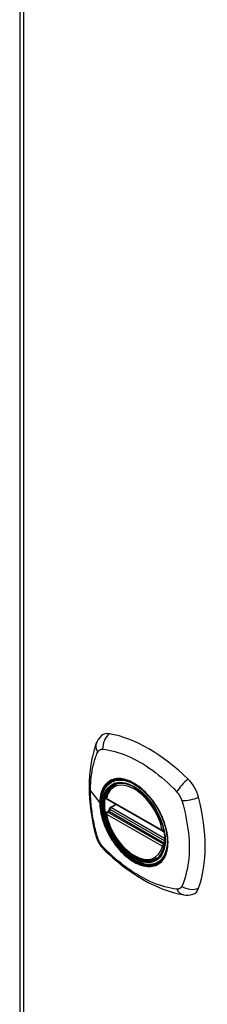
# Model space of a CAD drawing. Header units: inches. Extents: x 484 to 569.5, y 188.2 to 261.7.
# Tile 3 of 13: x 484 to 485.4, y 247.2 to 254.5. Entities that reach past the tile are written whole.
import ezdxf

# ---------------------------------------------------------------- set-up
doc = ezdxf.new("R2010")
doc.units = ezdxf.units.IN
doc.header["$MEASUREMENT"] = 0
doc.layers.add('Visible Edges(ANSI)', color=7, linetype='Continuous', lineweight=25)
doc.layers.add('Visible Tangent Edges(ANSI)', color=7, linetype='Continuous', lineweight=25)

msp = doc.modelspace()

# ---------------------------------------------------------------- linework, layer by layer
at = {"layer": 'Visible Edges(ANSI)'}
for p, q in [((484.0186, 261.3053), (484.0186, 237.0078)), ((484.7196, 248.7853), (484.7301, 248.7913)), ((484.6629, 248.681), (485.0768, 248.4426)), ((484.6824, 248.6049), (484.682, 248.6075)), ((484.6878, 248.6193), (484.729, 248.643)), ((484.6629, 248.5854), (484.6768, 248.5934)), ((485.032, 248.2428), (485.0425, 248.2488))]:
    msp.add_line(p, q, dxfattribs=at)
at = {"layer": 'Visible Edges(ANSI)', "flags": 128}
for points in [[(484.6238, 249.1507), (484.6107, 249.1371), (484.6001, 249.1228), (484.5918, 249.1084), (484.5856, 249.0942)], [(484.5856, 249.0942), (484.5779, 249.073), (484.5715, 249.0533), (484.5661, 249.0346), (484.5614, 249.0161), (484.5571, 248.9975), (484.5529, 248.9781), (484.5456, 248.9381), (484.54, 248.8973), (484.536, 248.8558), (484.5336, 248.8135), (484.5328, 248.7705), (484.5336, 248.727), (484.5359, 248.6829), (484.5398, 248.6384), (484.5452, 248.5934), (484.5521, 248.548), (484.5605, 248.5023), (484.5704, 248.4565), (484.5758, 248.4335), (484.5787, 248.4217), (484.5824, 248.4079)], [(484.6573, 248.694), (484.6615, 248.7089), (484.6668, 248.723), (484.6731, 248.7361), (484.6804, 248.7483), (484.6888, 248.7593), (484.6981, 248.7692), (484.7084, 248.7779), (484.7196, 248.7853)], [(484.9736, 248.7037), (484.9919, 248.6817), (485.0093, 248.6585), (485.0258, 248.6343), (485.041, 248.6091), (485.0551, 248.5833), (485.0678, 248.557), (485.0791, 248.5303), (485.0889, 248.5034)], [(484.6768, 248.5934), (484.6793, 248.5953), (484.6814, 248.5985), (484.6824, 248.602), (484.6824, 248.6049)], [(485.032, 248.2428), (485.0205, 248.237), (485.0083, 248.2326), (484.9956, 248.2294), (484.9824, 248.2276), (484.9688, 248.2271), (484.9548, 248.228), (484.9406, 248.2301), (484.9262, 248.2335), (484.9117, 248.2381), (484.897, 248.2439), (484.8823, 248.2508), (484.8676, 248.2589), (484.853, 248.268), (484.8385, 248.2782), (484.8242, 248.2894), (484.8101, 248.3015), (484.7963, 248.3145), (484.7828, 248.3284), (484.7698, 248.343), (484.7571, 248.3584), (484.745, 248.3744), (484.7335, 248.391), (484.7225, 248.4081), (484.7121, 248.4256), (484.7025, 248.4436), (484.6936, 248.4618), (484.6854, 248.4802), (484.6781, 248.4988), (484.6715, 248.5174), (484.6659, 248.5361), (484.6611, 248.5546), (484.6572, 248.573)], [(484.5824, 248.4079), (484.5868, 248.3943), (484.5919, 248.3812), (484.5978, 248.3686), (484.6044, 248.3564), (484.6117, 248.3445), (484.6198, 248.333), (484.6285, 248.322), (484.6381, 248.3115)], [(484.6381, 248.3115), (484.6479, 248.3016), (484.6572, 248.2924), (484.6747, 248.2759), (484.7089, 248.2454), (484.7442, 248.2154), (484.78, 248.1867), (484.8163, 248.1596), (484.8529, 248.1341), (484.8898, 248.1101), (484.9271, 248.0877), (484.9647, 248.067), (485.0025, 248.048), (485.0404, 248.0308), (485.0786, 248.0153), (485.1168, 248.0018), (485.155, 247.9901), (485.1931, 247.9803), (485.2122, 247.9761), (485.2225, 247.9742), (485.2336, 247.9723)], [(485.2336, 247.9723), (485.2488, 247.9706), (485.2653, 247.9706), (485.2828, 247.9726), (485.3009, 247.9771)]]:
    msp.add_lwpolyline(points, dxfattribs=at)
at = {"layer": 'Visible Edges(ANSI)'}
for centre, start, end in [((484.6688, 248.6912), 166.57891, 240.06401), ((484.6937, 248.6091), 119.93599, 187.8207), ((484.6688, 248.5752), 119.93599, 190.60196), ((485.0827, 248.4529), 240.06401, 282.66765)]:
    msp.add_arc(centre, 0.0118, start, end, dxfattribs=at)
for centre, major_axis, start_param, end_param in [((484.7226, 249.0047), (-0.0884, 0.1535), 5.827357, 6.408431), ((484.9734, 248.007), (-0.6385, 1.1088), 5.172085, 5.827357), ((484.8687, 248.5099), (0.1572, -0.2729), 2.362013, 7.062765), ((485.2243, 248.7158), (0.0884, -0.1535), 1.114968, 2.030492), ((484.4862, 248.8508), (-0.6385, 1.1088), 3.601288, 4.256561), ((485.2243, 248.1358), (0.0884, -0.1535), 6.157956, 6.742881)]:
    msp.add_ellipse(centre, major_axis=major_axis, ratio=0.578093, start_param=start_param, end_param=end_param, dxfattribs=at)
msp.add_ellipse((484.8652, 248.5079), major_axis=(0.1596, -0.2772), ratio=0.578093, dxfattribs=at)
at = {"layer": 'Visible Tangent Edges(ANSI)'}
for p, q in [((484.0476, 261.265), (484.0476, 236.9675)), ((484.5428, 248.743), (484.6118, 248.6527)), ((485.0744, 248.4481), (484.6605, 248.6864)), ((484.6937, 248.6187), (484.7324, 248.641)), ((485.0912, 248.3899), (484.6937, 248.6187)), ((484.6605, 248.5704), (485.0744, 248.332)), ((484.6688, 248.5848), (484.6802, 248.5914)), ((485.0827, 248.3464), (484.6688, 248.5848)), ((484.6802, 248.5914), (485.0902, 248.3553)), ((485.0912, 248.3722), (484.6884, 248.6042)), ((485.0896, 248.3504), (485.0827, 248.3464))]:
    msp.add_line(p, q, dxfattribs=at)
at = {"layer": 'Visible Tangent Edges(ANSI)', "flags": 128}
for points in [[(484.5959, 249.0288), (484.5969, 249.0305), (484.5979, 249.0322), (484.599, 249.0338), (484.6001, 249.0353), (484.6013, 249.0368), (484.6026, 249.0382), (484.6039, 249.0395), (484.6052, 249.0407), (484.6066, 249.0419), (484.608, 249.043), (484.6095, 249.044), (484.611, 249.0449), (484.6125, 249.0458), (484.6141, 249.0465), (484.6158, 249.0472), (484.6175, 249.0479), (484.6192, 249.0484), (484.621, 249.0489), (484.6228, 249.0492), (484.6246, 249.0495), (484.6264, 249.0497), (484.6283, 249.0499), (484.6303, 249.0499), (484.6322, 249.0499)], [(484.6322, 249.0499), (484.6561, 249.0476), (484.6781, 249.0436), (484.7004, 249.0387), (484.7229, 249.033), (484.7457, 249.0264), (484.7686, 249.019), (484.7917, 249.0106), (484.8149, 249.0013), (484.8381, 248.9911), (484.8615, 248.98), (484.8848, 248.9679), (484.9082, 248.9549), (484.9316, 248.941), (484.9548, 248.9262), (484.978, 248.9105), (485.0011, 248.894), (485.024, 248.8768), (485.0468, 248.8587), (485.0695, 248.8399), (485.0919, 248.8205), (485.1142, 248.8004), (485.1363, 248.7797), (485.1582, 248.7584), (485.1818, 248.7334)], [(484.5428, 248.743), (484.5429, 248.7564), (484.5432, 248.7698), (484.5436, 248.783), (484.5443, 248.796), (484.5451, 248.809), (484.5461, 248.8218), (484.5473, 248.8345), (484.5487, 248.847), (484.5503, 248.8594), (484.552, 248.8716), (484.5539, 248.8837), (484.556, 248.8957), (484.5583, 248.9075), (484.5607, 248.9192), (484.5634, 248.9307), (484.5661, 248.9421), (484.5691, 248.9533), (484.5722, 248.9643), (484.5755, 248.9752), (484.5789, 248.986), (484.5825, 248.9966), (484.5863, 249.0071), (484.5902, 249.0174), (484.5959, 249.0288)], [(484.6156, 248.651), (484.6165, 248.6747), (484.6191, 248.6973), (484.6235, 248.7186), (484.6296, 248.7383), (484.6373, 248.7563), (484.6466, 248.7726), (484.6576, 248.7871), (484.67, 248.7996), (484.6837, 248.81), (484.6987, 248.8181), (484.7149, 248.8241), (484.7322, 248.8278), (484.7505, 248.8293), (484.7696, 248.8285), (484.7894, 248.8254), (484.8097, 248.8201), (484.8303, 248.8125), (484.8513, 248.8028), (484.8724, 248.7909), (484.8933, 248.777), (484.914, 248.7614), (484.9343, 248.7439), (484.9541, 248.7246), (484.9734, 248.7038)], [(484.703, 248.8244), (484.7015, 248.8238), (484.7, 248.8232), (484.6985, 248.8225), (484.697, 248.8219), (484.6956, 248.8212), (484.6941, 248.8205), (484.6927, 248.8198), (484.6912, 248.8191), (484.6898, 248.8184), (484.6884, 248.8176), (484.687, 248.8168), (484.6856, 248.816), (484.6842, 248.8152), (484.6828, 248.8144), (484.6815, 248.8135), (484.6801, 248.8127), (484.6788, 248.8118), (484.6775, 248.8109), (484.6761, 248.81), (484.6748, 248.809), (484.6735, 248.808), (484.6723, 248.8071), (484.671, 248.8061), (484.6697, 248.8051)], [(485.0248, 248.639), (485.0134, 248.656), (485.0015, 248.6724), (484.9891, 248.6883), (484.9763, 248.7037), (484.9631, 248.7184), (484.9496, 248.7324), (484.9358, 248.7457), (484.9218, 248.7581), (484.9076, 248.7697), (484.8933, 248.7804), (484.8788, 248.7902), (484.8642, 248.7991), (484.8496, 248.807), (484.835, 248.8139), (484.8206, 248.8198), (484.8063, 248.8246), (484.7923, 248.8283), (484.7784, 248.831), (484.7648, 248.8326), (484.7516, 248.8331), (484.7387, 248.8325), (484.7263, 248.8309), (484.7144, 248.8281), (484.703, 248.8244)], [(484.6697, 248.8051), (484.6652, 248.8011), (484.6608, 248.797), (484.6566, 248.7926), (484.6525, 248.7879), (484.6486, 248.7831), (484.6449, 248.778), (484.6414, 248.7726), (484.6381, 248.7671), (484.635, 248.7614), (484.632, 248.7554), (484.6293, 248.7492), (484.6267, 248.7429), (484.6244, 248.7363), (484.6222, 248.7296), (484.6202, 248.7226), (484.6185, 248.7155), (484.6169, 248.7082), (484.6156, 248.7007), (484.6144, 248.693), (484.6135, 248.6852), (484.6127, 248.6772), (484.6122, 248.6692), (484.6119, 248.661), (484.6118, 248.6527)], [(484.5959, 248.3934), (484.5902, 248.4117), (484.5863, 248.4266), (484.5825, 248.4414), (484.5789, 248.4562), (484.5755, 248.4711), (484.5722, 248.4859), (484.5691, 248.5007), (484.5661, 248.5154), (484.5633, 248.5302), (484.5607, 248.5449), (484.5583, 248.5595), (484.556, 248.5741), (484.5539, 248.5886), (484.552, 248.6031), (484.5503, 248.6174), (484.5487, 248.6317), (484.5473, 248.6459), (484.5461, 248.6601), (484.5451, 248.6741), (484.5443, 248.6881), (484.5436, 248.702), (484.5432, 248.7157), (484.5429, 248.7294), (484.5428, 248.743)], [(485.1818, 248.7334), (485.1837, 248.7312), (485.1857, 248.7289), (485.1876, 248.7266), (485.1895, 248.7243), (485.1913, 248.7218), (485.1932, 248.7194), (485.1949, 248.7169), (485.1967, 248.7144), (485.1984, 248.7118), (485.2, 248.7092), (485.2016, 248.7066), (485.2032, 248.704), (485.2047, 248.7013), (485.2062, 248.6986), (485.2076, 248.6959), (485.209, 248.6931), (485.2103, 248.6903), (485.2116, 248.6875), (485.2128, 248.6847), (485.214, 248.6819), (485.2151, 248.6791), (485.2161, 248.6762), (485.2171, 248.6734), (485.2181, 248.6706)], [(484.6118, 248.6527), (484.6119, 248.6442), (484.6122, 248.6356), (484.6128, 248.6269), (484.6135, 248.6181), (484.6144, 248.6092), (484.6156, 248.6002), (484.6169, 248.5911), (484.6185, 248.582), (484.6203, 248.5728), (484.6222, 248.5636), (484.6244, 248.5543), (484.6267, 248.545), (484.6293, 248.5357), (484.632, 248.5263), (484.635, 248.5169), (484.6381, 248.5075), (484.6415, 248.4981), (484.645, 248.4887), (484.6487, 248.4793), (484.6525, 248.4699), (484.6566, 248.4606), (484.6608, 248.4513), (484.6652, 248.4421), (484.6697, 248.433)], [(485.0889, 248.5034), (485.1026, 248.4553), (485.1109, 248.4086), (485.1136, 248.3641), (485.1108, 248.3227), (485.1025, 248.2855), (485.0888, 248.2531), (485.0702, 248.2265), (485.047, 248.2062), (485.0198, 248.1928), (484.9892, 248.1864), (484.9556, 248.1871), (484.92, 248.195), (484.8832, 248.2098), (484.8458, 248.2314), (484.809, 248.259), (484.7734, 248.2921), (484.7397, 248.3302), (484.7089, 248.3721), (484.6817, 248.4169), (484.6586, 248.4638), (484.6401, 248.5119), (484.6266, 248.5597), (484.6184, 248.6065), (484.6156, 248.651)], [(484.6824, 248.6064), (484.6824, 248.6063), (484.6824, 248.6063), (484.6824, 248.6062), (484.6824, 248.6062), (484.6824, 248.6061), (484.6824, 248.6061), (484.6824, 248.606), (484.6824, 248.606), (484.6823, 248.6059), (484.6823, 248.6058), (484.6823, 248.6058), (484.6823, 248.6057), (484.6823, 248.6057), (484.6823, 248.6056), (484.6823, 248.6055), (484.6823, 248.6055), (484.6823, 248.6054), (484.6823, 248.6054), (484.6824, 248.6053), (484.6824, 248.6052), (484.6824, 248.6052), (484.6824, 248.6051), (484.6824, 248.605), (484.6824, 248.6049)], [(484.6855, 248.6057), (484.6853, 248.6058), (484.6851, 248.6058), (484.6849, 248.6059), (484.6847, 248.606), (484.6846, 248.606), (484.6844, 248.6061), (484.6842, 248.6061), (484.6841, 248.6061), (484.6839, 248.6062), (484.6838, 248.6062), (484.6836, 248.6063), (484.6835, 248.6063), (484.6834, 248.6063), (484.6833, 248.6063), (484.6831, 248.6063), (484.683, 248.6064), (484.6829, 248.6064), (484.6828, 248.6064), (484.6828, 248.6064), (484.6827, 248.6064), (484.6826, 248.6064), (484.6825, 248.6064), (484.6825, 248.6064), (484.6824, 248.6064)], [(484.6884, 248.6042), (484.6883, 248.6043), (484.6882, 248.6043), (484.688, 248.6044), (484.6879, 248.6045), (484.6878, 248.6045), (484.6877, 248.6046), (484.6875, 248.6047), (484.6874, 248.6047), (484.6873, 248.6048), (484.6872, 248.6049), (484.6871, 248.6049), (484.6869, 248.605), (484.6868, 248.6051), (484.6867, 248.6051), (484.6866, 248.6052), (484.6864, 248.6052), (484.6863, 248.6053), (484.6862, 248.6054), (484.6861, 248.6054), (484.686, 248.6055), (484.6858, 248.6055), (484.6857, 248.6056), (484.6856, 248.6057), (484.6855, 248.6057)], [(485.0581, 248.5814), (485.0568, 248.5839), (485.0555, 248.5863), (485.0543, 248.5888), (485.053, 248.5912), (485.0517, 248.5937), (485.0503, 248.5961), (485.049, 248.5986), (485.0477, 248.601), (485.0463, 248.6034), (485.045, 248.6058), (485.0436, 248.6082), (485.0422, 248.6106), (485.0408, 248.613), (485.0394, 248.6154), (485.038, 248.6178), (485.0366, 248.6202), (485.0351, 248.6226), (485.0337, 248.625), (485.0322, 248.6273), (485.0308, 248.6297), (485.0293, 248.632), (485.0278, 248.6344), (485.0263, 248.6367), (485.0248, 248.639)], [(485.2181, 248.6706), (485.228, 248.6376), (485.2354, 248.608), (485.2423, 248.5785), (485.2486, 248.5491), (485.2543, 248.5199), (485.2592, 248.4908), (485.2635, 248.462), (485.267, 248.4335), (485.2697, 248.4052), (485.2717, 248.3773), (485.2729, 248.3497), (485.2734, 248.3224), (485.273, 248.2956), (485.2718, 248.2693), (485.2698, 248.2435), (485.267, 248.2182), (485.2635, 248.1934), (485.2593, 248.1692), (485.2543, 248.1455), (485.2487, 248.1225), (485.2424, 248.1), (485.2355, 248.0782), (485.228, 248.0571), (485.2181, 248.0352)], [(484.6766, 248.5932), (484.6766, 248.5932), (484.6765, 248.5932), (484.6765, 248.5931), (484.6765, 248.5931), (484.6765, 248.593), (484.6766, 248.593), (484.6766, 248.593), (484.6766, 248.5929), (484.6767, 248.5929), (484.6768, 248.5928), (484.6768, 248.5928), (484.6769, 248.5927), (484.677, 248.5927), (484.6771, 248.5926), (484.6772, 248.5926), (484.6773, 248.5925), (484.6775, 248.5924), (484.6776, 248.5924), (484.6778, 248.5923), (484.6779, 248.5923), (484.6781, 248.5922), (484.6783, 248.5921), (484.6785, 248.5921), (484.6787, 248.592)], [(484.6768, 248.5934), (484.6767, 248.5934), (484.6767, 248.5934), (484.6767, 248.5934), (484.6767, 248.5934), (484.6767, 248.5933), (484.6767, 248.5933), (484.6767, 248.5933), (484.6767, 248.5933), (484.6767, 248.5933), (484.6767, 248.5933), (484.6767, 248.5933), (484.6767, 248.5933), (484.6767, 248.5933), (484.6767, 248.5933), (484.6766, 248.5933), (484.6766, 248.5933), (484.6766, 248.5933), (484.6766, 248.5933), (484.6766, 248.5933), (484.6766, 248.5933), (484.6766, 248.5933), (484.6766, 248.5933), (484.6766, 248.5932), (484.6766, 248.5932)], [(484.6787, 248.592), (484.6787, 248.592), (484.6788, 248.592), (484.6789, 248.592), (484.6789, 248.5919), (484.679, 248.5919), (484.679, 248.5919), (484.6791, 248.5919), (484.6792, 248.5918), (484.6792, 248.5918), (484.6793, 248.5918), (484.6794, 248.5918), (484.6794, 248.5917), (484.6795, 248.5917), (484.6795, 248.5917), (484.6796, 248.5916), (484.6797, 248.5916), (484.6797, 248.5916), (484.6798, 248.5916), (484.6799, 248.5915), (484.6799, 248.5915), (484.68, 248.5915), (484.68, 248.5914), (484.6801, 248.5914), (484.6802, 248.5914)], [(485.0581, 248.2093), (485.067, 248.2174), (485.0754, 248.2264), (485.083, 248.2364), (485.0899, 248.2473), (485.0961, 248.2591), (485.1014, 248.2717), (485.106, 248.2851), (485.1098, 248.2992), (485.1127, 248.314), (485.1148, 248.3294), (485.1161, 248.3455), (485.1165, 248.3621), (485.1161, 248.3792), (485.1148, 248.3967), (485.1127, 248.4145), (485.1097, 248.4326), (485.1059, 248.4511), (485.1013, 248.4697), (485.0959, 248.4885), (485.0898, 248.5073), (485.0829, 248.526), (485.0753, 248.5446), (485.067, 248.5631), (485.0581, 248.5814)], [(484.611, 248.3602), (484.6102, 248.3616), (484.6095, 248.3629), (484.6088, 248.3643), (484.608, 248.3656), (484.6073, 248.367), (484.6066, 248.3683), (484.6059, 248.3697), (484.6052, 248.3711), (484.6045, 248.3724), (484.6039, 248.3738), (484.6032, 248.3752), (484.6026, 248.3766), (484.602, 248.378), (484.6014, 248.3794), (484.6008, 248.3808), (484.6002, 248.3822), (484.5996, 248.3836), (484.599, 248.385), (484.5985, 248.3864), (484.5979, 248.3878), (484.5974, 248.3892), (484.5969, 248.3906), (484.5964, 248.392), (484.5959, 248.3934)], [(484.6697, 248.433), (484.671, 248.4305), (484.6723, 248.428), (484.6735, 248.4256), (484.6748, 248.4231), (484.6761, 248.4207), (484.6774, 248.4182), (484.6788, 248.4158), (484.6801, 248.4134), (484.6815, 248.4109), (484.6828, 248.4085), (484.6842, 248.4061), (484.6856, 248.4037), (484.687, 248.4013), (484.6884, 248.3989), (484.6898, 248.3965), (484.6912, 248.3941), (484.6927, 248.3917), (484.6941, 248.3894), (484.6956, 248.387), (484.697, 248.3847), (484.6985, 248.3823), (484.7, 248.38), (484.7015, 248.3777), (484.703, 248.3753)], [(484.6322, 248.3306), (484.6312, 248.3317), (484.6303, 248.3328), (484.6293, 248.334), (484.6284, 248.3351), (484.6274, 248.3363), (484.6265, 248.3374), (484.6256, 248.3386), (484.6246, 248.3398), (484.6237, 248.341), (484.6228, 248.3422), (484.6219, 248.3435), (484.621, 248.3447), (484.6201, 248.346), (484.6192, 248.3472), (484.6184, 248.3485), (484.6175, 248.3498), (484.6167, 248.3511), (484.6158, 248.3523), (484.615, 248.3537), (484.6142, 248.355), (484.6134, 248.3563), (484.6126, 248.3576), (484.6118, 248.3589), (484.611, 248.3602)], [(485.1818, 248.0141), (485.1582, 248.0166), (485.1363, 248.0207), (485.1142, 248.0256), (485.0919, 248.0314), (485.0695, 248.0381), (485.0468, 248.0457), (485.024, 248.0542), (485.0011, 248.0636), (484.978, 248.0739), (484.9548, 248.0851), (484.9316, 248.0972), (484.9082, 248.1102), (484.8848, 248.1241), (484.8615, 248.1388), (484.8381, 248.1544), (484.8149, 248.1708), (484.7917, 248.1879), (484.7686, 248.2059), (484.7457, 248.2245), (484.7229, 248.2439), (484.7004, 248.2639), (484.6781, 248.2845), (484.6561, 248.3057), (484.6322, 248.3306)], [(484.703, 248.3753), (484.7144, 248.3585), (484.7264, 248.342), (484.7389, 248.3261), (484.7517, 248.3108), (484.765, 248.2961), (484.7786, 248.2821), (484.7924, 248.2689), (484.8064, 248.2565), (484.8206, 248.245), (484.8351, 248.2343), (484.8496, 248.2244), (484.8642, 248.2155), (484.8788, 248.2076), (484.8933, 248.2007), (484.9077, 248.1949), (484.922, 248.1901), (484.936, 248.1863), (484.9498, 248.1836), (484.9633, 248.182), (484.9765, 248.1814), (484.9893, 248.182), (485.0016, 248.1836), (485.0135, 248.1863), (485.0248, 248.19)], [(485.0248, 248.19), (485.0263, 248.1906), (485.0278, 248.1912), (485.0293, 248.1918), (485.0308, 248.1925), (485.0322, 248.1932), (485.0337, 248.1938), (485.0351, 248.1945), (485.0366, 248.1953), (485.038, 248.196), (485.0394, 248.1968), (485.0408, 248.1975), (485.0422, 248.1983), (485.0436, 248.1991), (485.0449, 248.2), (485.0463, 248.2008), (485.0477, 248.2017), (485.049, 248.2026), (485.0503, 248.2035), (485.0517, 248.2044), (485.053, 248.2054), (485.0543, 248.2063), (485.0555, 248.2073), (485.0568, 248.2083), (485.0581, 248.2093)], [(485.2181, 248.0352), (485.2171, 248.0335), (485.2161, 248.0318), (485.2151, 248.0302), (485.214, 248.0287), (485.2128, 248.0273), (485.2116, 248.0259), (485.2103, 248.0246), (485.209, 248.0234), (485.2076, 248.0222), (485.2062, 248.0211), (485.2047, 248.0201), (485.2032, 248.0192), (485.2017, 248.0183), (485.2001, 248.0176), (485.1984, 248.0169), (485.1967, 248.0162), (485.195, 248.0157), (485.1932, 248.0152), (485.1914, 248.0148), (485.1895, 248.0145), (485.1876, 248.0143), (485.1857, 248.0142), (485.1837, 248.0141), (485.1818, 248.0141)]]:
    msp.add_lwpolyline(points, dxfattribs=at)
at = {"layer": 'Visible Tangent Edges(ANSI)'}
for centre, major_axis, ratio, start_param, end_param in [((484.7229, 249.0679), (0.0263, 0.1151), 0.753973, 0.758368, 1.895638), ((484.696, 249.0523), (-0.1104, 0.042), 0.703309, 0, 0.764267), ((484.8677, 248.5094), (-0.1728, 0.3002), 0.578093, 5.049679, 10.658285), ((485.2522, 248.763), (0.0787, 0.0881), 0.342407, 1.057534, 2.194805), ((484.8674, 248.5092), (-0.1503, 0.261), 0.578093, 4.16689, 6.832552), ((484.8758, 248.514), (-0.1562, 0.2712), 0.578093, 6.165882, 6.283185), ((484.6688, 248.6912), (-0.0115, 0.0027), 0.695905, 0, 0.935665), ((484.6688, 248.6912), (-0.0059, -0.0102), 0.578093, 5.495853, 6.283185), ((485.2791, 248.7165), (-0.1156, -0.0242), 0.339589, 0.945739, 2.083009), ((484.6163, 248.6538), (0.00492, 0), 0.575862, 3.5561, 4.570492), ((484.6711, 248.6037), (0.0019, -0.0117), 0.983789, 0.322582, 1.638537), ((484.6772, 248.6024), (0.0039, 0.0112), 0.654364, 3.80656, 5.233141), ((484.6937, 248.6091), (-0.0117, -0.0016), 0.469248, 0, 0.204023), ((484.6937, 248.6091), (-0.0059, -0.0102), 0.578093, 3.925057, 5.349392), ((484.6937, 248.6091), (-0.0059, 0.0102), 0.578093, 5.499721, 6.283185), ((484.6688, 248.5752), (-0.0116, -0.0022), 0.423362, 0, 0.692028), ((484.6688, 248.5752), (-0.0059, -0.0102), 0.578093, 3.925057, 5.495853), ((484.8674, 248.5092), (0.1503, -0.261), 0.578093, 4.16689, 6.832552), ((484.6688, 248.5752), (-0.0059, 0.0102), 0.578093, 5.499721, 6.283185), ((484.6802, 248.601), (0.0059, 0.0102), 0.578093, 3.925057, 5.333981), ((484.696, 248.4403), (-0.1136, -0.0324), 0.388839, 0, 0.392668), ((485.0827, 248.4529), (-0.0059, -0.0102), 0.578093, 5.495853, 6.283185), ((485.0827, 248.4529), (-0.0116, -0.0022), 0.423362, 0.692028, 1.60444), ((484.7229, 248.3938), (-0.0848, -0.0822), 0.391657, 5.889683, 6.283185), ((485.0827, 248.3368), (0.0059, 0.0102), 0.578093, 0.783464, 2.354261), ((485.0827, 248.3368), (0.0115, -0.0027), 0.695905, 4.077257, 5.159885), ((485.0827, 248.3368), (0.0059, -0.0102), 0.578093, 1.626874, 2.358128), ((484.8758, 248.514), (0.1562, -0.2712), 0.578093, 0, 0.117303), ((485.2791, 248.1045), (-0.113, 0.0345), 0.752559, 1.242442, 2.379712), ((485.2522, 248.0889), (-0.0186, -0.1166), 0.704723, 5.515471, 6.283185)]:
    msp.add_ellipse(centre, major_axis=major_axis, ratio=ratio, start_param=start_param, end_param=end_param, dxfattribs=at)
for centre, major_axis in [((484.8683, 248.5097), (-0.1708, 0.2966)), ((484.8653, 248.508), (0.1624, -0.282)), ((484.8652, 248.5079), (-0.1618, 0.2809))]:
    msp.add_ellipse(centre, major_axis=major_axis, ratio=0.578093, dxfattribs=at)

doc.saveas('drawing.dxf')
